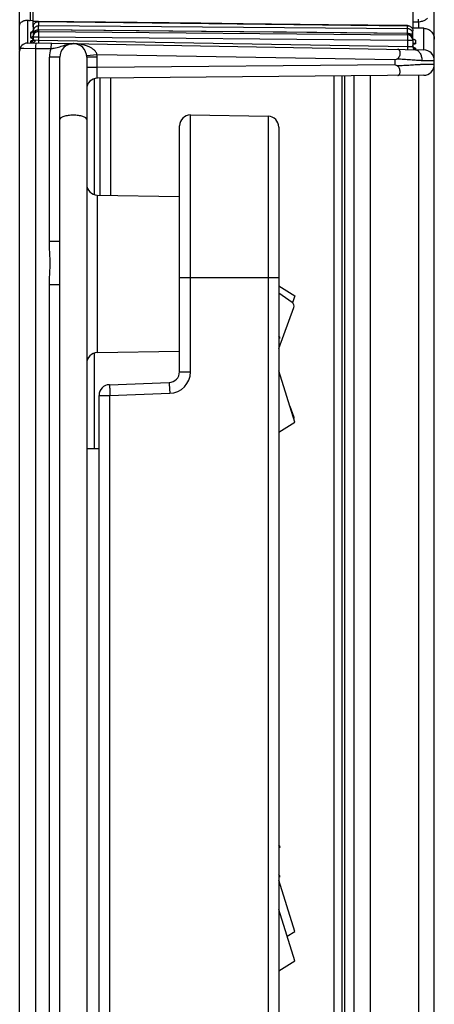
# Model space of a CAD drawing. Header units: inches. Extents: x 0 to 22, y 0 to 17.
# Tile 12 of 42: x 5.9 to 6.6, y 10.1 to 11.9. Entities that reach past the tile are written whole.
import ezdxf

# ---------------------------------------------------------------- set-up
doc = ezdxf.new("R2010")
doc.units = ezdxf.units.IN
doc.header["$LTSCALE"] = 1.21
doc.header["$MEASUREMENT"] = 0
doc.layers.get('0').update_dxf_attribs({"linetype": 'CONTINUOUS'})
doc.layers.add('02___PRT_ALL_AXES', color=7, linetype='CONTINUOUS')

msp = doc.modelspace()

# ---------------------------------------------------------------- linework, layer by layer
at = {"color": 7, "linetype": 'CONTINUOUS'}
for p, q in [((5.8838, 13.0244), (5.8838, 11.9392)), ((6.5971, 13.0279), (6.5971, 11.9248)), ((5.8641, 11.8829), (5.8641, 12.9968)), ((5.8891, 11.9281), (5.8891, 12.9881)), ((6.6371, 7.9698), (6.6371, 12.997)), ((5.8789, 11.9393), (5.8789, 11.897)), ((5.8838, 11.9392), (5.8891, 11.9393)), ((5.8995, 11.9369), (5.8891, 11.9371)), ((5.8992, 11.937), (5.8992, 11.9368)), ((5.9651, 11.9363), (5.8992, 11.937)), ((5.8992, 11.9368), (5.8992, 11.9287)), ((5.8992, 11.9368), (6.5872, 11.9293)), ((6.5971, 11.9364), (6.6076, 11.9366)), ((6.6076, 11.9366), (6.6076, 11.9246)), ((6.6077, 11.9366), (6.6077, 11.9416)), ((5.8888, 11.919), (5.8891, 11.9207)), ((5.8891, 11.927), (5.8893, 11.9287)), ((5.8891, 11.927), (5.8891, 11.92)), ((5.8893, 11.9205), (5.8891, 11.9188)), ((5.8891, 11.9188), (5.8891, 11.9126)), ((5.8924, 11.9188), (5.8891, 11.9188)), ((5.8992, 11.9283), (5.8992, 11.9287)), ((6.5872, 11.9236), (5.8992, 11.9287)), ((5.8992, 11.9259), (5.8992, 11.9283)), ((5.8992, 11.9214), (5.8992, 11.9214)), ((5.8992, 11.9214), (5.8992, 11.9189)), ((6.5872, 11.9148), (5.8992, 11.9214)), ((5.8992, 11.9182), (6.5872, 11.9122)), ((5.8992, 11.9182), (5.8992, 11.9082)), ((6.5872, 11.9295), (6.4397, 11.9311)), ((6.5872, 11.9295), (6.5872, 11.9293)), ((6.5872, 11.9236), (6.5872, 11.9293)), ((6.5872, 11.9232), (6.5872, 11.9236)), ((6.6175, 11.9244), (6.5956, 11.9248)), ((6.5971, 11.9045), (6.5971, 11.9195)), ((6.6175, 11.8844), (6.6175, 11.9244)), ((5.8842, 11.9158), (5.8859, 11.9161)), ((5.8843, 11.916), (5.8842, 11.9158)), ((5.8842, 11.9158), (5.8842, 11.9076)), ((5.8843, 11.9004), (5.8842, 11.9002)), ((5.8842, 11.9002), (5.8842, 11.8976)), ((5.8857, 11.9009), (5.8843, 11.9004)), ((5.8868, 11.9011), (5.8865, 11.9009)), ((5.8893, 11.9132), (5.8891, 11.9114)), ((5.8891, 11.9126), (5.8892, 11.9123)), ((5.8891, 11.9114), (5.8891, 11.9087)), ((5.8891, 11.9087), (5.8893, 11.9105)), ((5.8891, 11.9082), (5.8891, 11.902)), ((5.8891, 11.9082), (5.8992, 11.9082)), ((5.8891, 11.902), (5.8925, 11.9021)), ((5.8925, 11.9021), (5.8923, 11.9004)), ((5.8992, 11.9019), (5.8925, 11.9021)), ((5.8992, 11.9082), (5.8992, 11.9019)), ((5.8992, 11.9082), (6.5872, 11.9022)), ((6.5872, 11.8899), (5.8992, 11.9019)), ((5.8992, 11.9019), (5.8992, 11.897)), ((6.5872, 11.9149), (6.3615, 11.917)), ((6.5872, 11.9148), (6.5872, 11.9149)), ((6.589, 11.9147), (6.5872, 11.9149)), ((6.5872, 11.913), (6.5872, 11.9148)), ((6.5872, 11.9122), (6.5872, 11.9022)), ((6.5872, 11.9022), (6.5872, 11.8899)), ((6.5872, 11.9022), (6.5971, 11.9022)), ((6.5971, 11.9137), (6.5917, 11.9137)), ((6.5971, 11.9022), (6.5971, 11.8897)), ((6.602, 11.9021), (6.602, 11.9018)), ((6.602, 11.9018), (6.602, 11.8961)), ((5.8641, 7.0525), (5.8641, 11.8819)), ((5.8651, 11.8874), (5.872, 11.8873)), ((5.872, 11.8873), (5.8936, 11.887)), ((5.8789, 11.8969), (5.8891, 11.8971)), ((5.8842, 11.8976), (5.8859, 11.8974)), ((5.8891, 11.8971), (6.6175, 11.8844)), ((5.8936, 11.887), (5.8936, 7.9472)), ((5.8936, 11.887), (5.9223, 11.8865)), ((5.894, 11.897), (5.8937, 11.8905)), ((5.9227, 11.8965), (5.9223, 11.8865)), ((6.5872, 11.8899), (6.5872, 11.8849)), ((6.5931, 11.8898), (6.5872, 11.8899)), ((6.5971, 11.8897), (6.5931, 11.8898)), ((6.6004, 11.895), (6.5971, 11.8944)), ((6.602, 11.8854), (6.6, 11.8852)), ((6.602, 11.8874), (6.602, 11.8873)), ((6.602, 11.8873), (6.602, 11.8854)), ((5.9195, 11.5274), (5.9195, 11.8708)), ((5.9391, 11.8708), (5.9195, 11.8708)), ((5.9391, 7.9634), (5.9391, 11.8708)), ((6.0086, 11.875), (5.989, 11.8732)), ((5.9891, 11.8708), (5.9891, 7.9634)), ((6.0088, 11.8708), (5.9891, 11.8708)), ((6.5634, 11.8654), (6.0086, 11.875)), ((6.0088, 11.8516), (6.0088, 11.8708)), ((6.5634, 11.8654), (6.5678, 11.8675)), ((6.5634, 11.8654), (6.5634, 11.8565)), ((6.6139, 11.8647), (6.6186, 11.8647)), ((6.6186, 11.8647), (6.6371, 11.8644)), ((6.0088, 11.8516), (5.9891, 11.8516)), ((6.5634, 11.8565), (6.0088, 11.8516)), ((6.5678, 11.8543), (6.5634, 11.8565)), ((6.6192, 11.8568), (6.614, 11.8568)), ((6.6371, 11.857), (6.6192, 11.8568)), ((6.0031, 11.8307), (6.0031, 11.6148)), ((6.6173, 11.837), (6.009, 11.8316)), ((6.0141, 11.6138), (6.0141, 11.8316)), ((6.0338, 11.6134), (6.0338, 11.8319)), ((6.4505, 8.4649), (6.4505, 11.8355)), ((6.4651, 7.9986), (6.4651, 11.8356)), ((6.4701, 7.9986), (6.4701, 11.8357)), ((6.4871, 11.8358), (6.4871, 7.9984)), ((6.5177, 11.8361), (6.5177, 7.9982)), ((6.6076, 11.8368), (6.6077, 7.9974)), ((6.1825, 11.2847), (6.1825, 11.763)), ((6.1825, 11.763), (6.3275, 11.7605)), ((6.3275, 11.7605), (6.3275, 8.0738)), ((6.1621, 11.2847), (6.1621, 11.743)), ((6.3471, 11.7405), (6.3471, 8.0938)), ((6.0088, 11.6138), (6.0088, 11.3205)), ((6.0088, 11.6138), (6.1621, 11.6111)), ((5.9391, 11.5274), (5.9195, 11.5274)), ((6.1621, 11.4601), (6.3471, 11.4601)), ((5.9195, 8.3874), (5.9195, 11.4468)), ((5.9391, 11.4468), (5.9195, 11.4468)), ((6.3471, 11.4447), (6.3771, 11.4265)), ((6.3722, 11.4138), (6.3471, 11.4314)), ((6.3771, 11.4265), (6.373, 11.4132)), ((6.3471, 11.3279), (6.3751, 11.4047)), ((6.3496, 11.3482), (6.3471, 11.352)), ((6.3471, 11.3466), (6.3496, 11.3482)), ((6.0031, 11.3195), (6.0031, 11.1421)), ((6.0088, 11.3205), (6.1621, 11.3231)), ((6.1621, 11.2847), (6.1825, 11.2847)), ((6.3771, 11.1907), (6.3471, 11.2863)), ((6.0314, 11.2608), (6.1428, 11.2647)), ((6.1428, 11.2647), (6.1431, 11.262)), ((6.1431, 11.262), (6.1439, 11.2447)), ((6.0121, 8.5934), (6.0121, 11.2408)), ((6.0121, 11.2408), (6.0325, 11.2408)), ((6.0325, 11.2408), (6.1439, 11.2447)), ((6.0325, 8.5934), (6.0325, 11.2408)), ((6.3676, 11.221), (6.3751, 11.2006)), ((6.3471, 11.1725), (6.3771, 11.1907)), ((5.9891, 11.1421), (6.0121, 11.1421)), ((6.3496, 10.4002), (6.3471, 10.404)), ((6.3471, 10.3986), (6.3496, 10.4002)), ((6.3496, 10.3452), (6.3471, 10.349)), ((6.3471, 10.3436), (6.3496, 10.3452)), ((6.3771, 10.2427), (6.3471, 10.3383)), ((6.3771, 10.1877), (6.3471, 10.2833)), ((6.3626, 10.2339), (6.3771, 10.2427)), ((6.3471, 10.1695), (6.3771, 10.1877))]:
    msp.add_line(p, q, dxfattribs=at)
for points in [[(6.4397, 11.9311), (6.281, 11.9329), (6.2018, 11.9337), (5.9651, 11.9363)], [(6.3615, 11.917), (6.203, 11.9185), (5.8992, 11.9214)], [(5.8889, 11.9036), (5.8885, 11.9028), (5.888, 11.9022), (5.8876, 11.9017), (5.8871, 11.9013), (5.8868, 11.9011)], [(6.5999, 11.8879), (6.6, 11.8879), (6.6, 11.8879), (6.5999, 11.888), (6.5996, 11.8881), (6.5992, 11.8883), (6.5988, 11.8887), (6.5983, 11.8892), (6.5978, 11.8898), (6.5974, 11.8906), (6.5972, 11.8916), (6.5971, 11.8923)]]:
    msp.add_lwpolyline(points, dxfattribs=at)
for centre, radius, start, end in [((5.883, 11.995), 0.0558, 265.7902, 268.3022), ((5.883, 11.9975), 0.0584, 268.3001, 270.7255), ((5.8989, 11.927), 0.00981, 170.0151, 179.9679), ((5.8991, 11.9082), 0.01, 89.5, 180), ((5.8989, 11.9188), 0.00982, 139.2938, 146.282), ((5.8991, 11.9088), 0.00994, 89.5775, 99.4284), ((5.1186, 11.9255), 0.7806, 359.7011, 0.0263), ((6.5871, 11.9137), 0.00992, 83.42, 89.4843), ((6.5104, 11.9219), 0.0769, 0.5195, 0.9751), ((6.3274, 11.9205), 0.2598, 0.0527, 0.4587), ((6.0595, 11.9202), 0.5278, 359.9355, 0.0645), ((5.6226, 11.9211), 0.9647, 359.6321, 359.9107), ((6.5871, 11.9133), 0.0103, 68.3074, 83.3983), ((6.5872, 11.9136), 0.00993, 40.2879, 68.367), ((6.5872, 11.9196), 0.00989, 29.8237, 39.8345), ((6.5874, 11.9195), 0.00969, 30.2221, 40.5802), ((5.8895, 11.8837), 0.0176, 100.9588, 102.5466), ((5.8909, 11.8762), 0.0252, 99.5076, 100.917), ((5.8842, 11.9052), 0.00498, 300.5097, 359.959), ((5.8841, 11.902), 0.005, 300.6664, 360), ((5.8994, 11.9087), 0.0102, 160.0845, 169.8852), ((5.8992, 11.9087), 0.01, 129.3851, 139.6392), ((5.8991, 11.9088), 0.00995, 123.8126, 129.3785), ((6.5871, 11.9049), 0.00993, 79.7632, 89.4472), ((6.5871, 11.9022), 0.01, 0, 89.5), ((6.5872, 11.9049), 0.00992, 29.7746, 50.2864), ((6.5872, 11.9049), 0.00993, 29.2065, 49.874), ((6.5872, 11.903), 0.00991, 0.079, 10.0101), ((5.8791, 11.8819), 0.015, 91, 180), ((6.4345, 11.8776), 0.541, 178.6416, 179.0038), ((5.9645, 11.8708), 0.045, 159.5412, 179.9998), ((5.9641, 11.8708), 0.025, 0, 180), ((6.6021, 11.8897), 0.005, 180, 269.0001), ((6.6171, 11.8644), 0.02, 0, 89), ((5.9639, 11.8708), 0.0449, 359.9936, 5.4014), ((6.6171, 11.857), 0.02, 270.5, 360), ((6.0091, 11.8116), 0.02, 90.5, 180.0002), ((6.1821, 11.743), 0.02, 89, 180), ((6.3271, 11.7405), 0.02, 0, 89), ((6.0091, 11.6338), 0.02, 180, 269), ((6.3677, 11.4074), 0.00787, 340, 55), ((6.0091, 11.3005), 0.02, 91, 180), ((6.1421, 11.2847), 0.02, 272, 0.0424), ((6.1425, 11.2847), 0.04, 272.0038, 359.9961), ((6.0321, 11.2408), 0.02, 92, 180), ((6.3677, 11.1979), 0.00787, 348.5007, 20)]:
    msp.add_arc(centre, radius, start, end, dxfattribs=at)
for points, knots in [([(5.8641, 11.9302), (5.8641, 11.9308), (5.8643, 11.932), (5.865, 11.9337), (5.8662, 11.9353), (5.8686, 11.9373), (5.8719, 11.9387), (5.8757, 11.9394), (5.8778, 11.9394), (5.8789, 11.9393)], [0, 0, 0, 0, 0.089627, 0.183992, 0.286682, 0.400668, 0.670501, 0.829178, 1, 1, 1, 1]), ([(5.8928, 11.9346), (5.8933, 11.9349), (5.8942, 11.9356), (5.8963, 11.9365), (5.8981, 11.9368), (5.8992, 11.9368)], [0, 0, 0, 0, 0.24965, 0.500663, 1, 1, 1, 1]), ([(5.8928, 11.9347), (5.8932, 11.9351), (5.8942, 11.9357), (5.8952, 11.9362), (5.8958, 11.9364)], [0, 0, 0, 0, 0.49936, 1, 1, 1, 1]), ([(5.8958, 11.9364), (5.8961, 11.9365), (5.8972, 11.9369), (5.8984, 11.937), (5.8992, 11.937)], [0, 0, 0, 0, 0.251818, 1, 1, 1, 1]), ([(6.6076, 11.9366), (6.6081, 11.9366), (6.6101, 11.9367), (6.6121, 11.937), (6.6135, 11.9374)], [0, 0, 0, 0, 0.250793, 1, 1, 1, 1]), ([(6.6135, 11.9374), (6.6145, 11.9377), (6.6166, 11.9383), (6.6204, 11.9401), (6.623, 11.9418), (6.6246, 11.9431)], [0, 0, 0, 0, 0.26159, 0.515114, 1, 1, 1, 1]), ([(5.8883, 11.9182), (5.8878, 11.9181), (5.8868, 11.9178), (5.8857, 11.9173), (5.8851, 11.9169), (5.8846, 11.9166), (5.8843, 11.9163), (5.8843, 11.916)], [0, 0, 0, 0, 0.353823, 0.63769, 0.752845, 0.850632, 1, 1, 1, 1]), ([(5.8859, 11.9161), (5.8866, 11.9163), (5.8878, 11.9171), (5.8886, 11.9184), (5.8888, 11.919)], [0, 0, 0, 0, 0.502492, 1, 1, 1, 1]), ([(5.8893, 11.9287), (5.8895, 11.9299), (5.8903, 11.9321), (5.8919, 11.934), (5.8928, 11.9347)], [0, 0, 0, 0, 0.500659, 1, 1, 1, 1]), ([(5.8893, 11.9287), (5.8895, 11.9298), (5.8903, 11.932), (5.8919, 11.9338), (5.8928, 11.9346)], [0, 0, 0, 0, 0.498646, 1, 1, 1, 1]), ([(5.8908, 11.9242), (5.8906, 11.924), (5.8899, 11.9228), (5.8895, 11.9215), (5.8893, 11.9205)], [0, 0, 0, 0, 0.250897, 1, 1, 1, 1]), ([(5.8915, 11.9179), (5.8909, 11.9172), (5.89, 11.9157), (5.8894, 11.914), (5.8893, 11.9132)], [0, 0, 0, 0, 0.499482, 1, 1, 1, 1]), ([(5.8915, 11.9179), (5.8909, 11.9172), (5.89, 11.9157), (5.8894, 11.914), (5.8893, 11.9131)], [0, 0, 0, 0, 0.499944, 1, 1, 1, 1]), ([(5.8992, 11.9287), (5.8985, 11.9287), (5.897, 11.9285), (5.8949, 11.9279), (5.893, 11.9268), (5.892, 11.9258), (5.8915, 11.9252)], [0, 0, 0, 0, 0.249527, 0.500624, 0.750845, 1, 1, 1, 1]), ([(5.8992, 11.9214), (5.8985, 11.9214), (5.897, 11.9213), (5.8949, 11.9206), (5.893, 11.9195), (5.892, 11.9185), (5.8915, 11.9179)], [0, 0, 0, 0, 0.248666, 0.499702, 0.750204, 1, 1, 1, 1]), ([(5.8992, 11.9214), (5.8978, 11.9214), (5.8956, 11.9209), (5.8931, 11.9194), (5.892, 11.9184), (5.8915, 11.9179)], [0, 0, 0, 0, 0.498392, 0.74946, 1, 1, 1, 1]), ([(5.8936, 11.917), (5.8942, 11.9174), (5.8954, 11.9181), (5.8968, 11.9185), (5.8975, 11.9186)], [0, 0, 0, 0, 0.500037, 1, 1, 1, 1]), ([(6.5872, 11.9295), (6.588, 11.9295), (6.5894, 11.9294), (6.5914, 11.9286), (6.5933, 11.9275), (6.5944, 11.9265), (6.5948, 11.926)], [0, 0, 0, 0, 0.248785, 0.499733, 0.750184, 1, 1, 1, 1]), ([(6.5872, 11.9293), (6.5879, 11.9293), (6.5894, 11.9291), (6.5914, 11.9285), (6.5933, 11.9274), (6.5943, 11.9264), (6.5948, 11.9258)], [0, 0, 0, 0, 0.249961, 0.501216, 0.751318, 1, 1, 1, 1]), ([(6.5971, 11.9137), (6.5971, 11.9149), (6.5968, 11.9166), (6.5958, 11.9187), (6.5952, 11.9196), (6.5948, 11.9201)], [0, 0, 0, 0, 0.497312, 0.748667, 1, 1, 1, 1]), ([(6.5958, 11.9245), (6.5962, 11.9238), (6.5969, 11.9222), (6.5971, 11.9204), (6.5971, 11.9195)], [0, 0, 0, 0, 0.501925, 1, 1, 1, 1]), ([(6.5958, 11.9244), (6.5962, 11.9237), (6.5969, 11.9221), (6.5971, 11.9204), (6.5971, 11.9195)], [0, 0, 0, 0, 0.502357, 1, 1, 1, 1]), ([(6.6175, 11.9244), (6.6188, 11.9244), (6.6214, 11.9241), (6.6251, 11.9229), (6.6285, 11.921), (6.6315, 11.9185), (6.634, 11.9154), (6.6364, 11.9109), (6.6371, 11.907), (6.6371, 11.9044)], [0, 0, 0, 0, 0.125304, 0.251468, 0.377347, 0.502599, 0.627572, 0.752547, 1, 1, 1, 1]), ([(5.8842, 11.9076), (5.8849, 11.9076), (5.8864, 11.908), (5.8875, 11.9089), (5.888, 11.9094)], [0, 0, 0, 0, 0.500837, 1, 1, 1, 1]), ([(5.8842, 11.9076), (5.8842, 11.9075), (5.8843, 11.9073), (5.8846, 11.9071), (5.885, 11.9069), (5.8855, 11.9066), (5.8862, 11.9064), (5.8871, 11.9063), (5.8881, 11.9061), (5.8888, 11.906), (5.8891, 11.906)], [0, 0, 0, 0, 0.049404, 0.113225, 0.199188, 0.309997, 0.446223, 0.60742, 0.792595, 1, 1, 1, 1]), ([(5.8842, 11.9002), (5.8849, 11.9003), (5.8857, 11.9004), (5.8865, 11.9008), (5.8867, 11.9009)], [0, 0, 0, 0, 0.748333, 1, 1, 1, 1]), ([(5.8867, 11.8983), (5.8874, 11.8987), (5.8887, 11.9), (5.8891, 11.9017), (5.8891, 11.9026)], [0, 0, 0, 0, 0.50007, 1, 1, 1, 1]), ([(5.8897, 11.9122), (5.8899, 11.9127), (5.8904, 11.9138), (5.8911, 11.9148), (5.8915, 11.9152)], [0, 0, 0, 0, 0.50055, 1, 1, 1, 1]), ([(5.8923, 11.9004), (5.8922, 11.9002), (5.892, 11.8995), (5.8916, 11.8987), (5.8913, 11.8983)], [0, 0, 0, 0, 0.26567, 1, 1, 1, 1]), ([(6.5872, 11.913), (6.5887, 11.913), (6.5908, 11.9125), (6.5933, 11.9109), (6.5943, 11.9099), (6.5948, 11.9094)], [0, 0, 0, 0, 0.498205, 0.749293, 1, 1, 1, 1]), ([(6.5935, 11.9125), (6.5929, 11.9131), (6.5914, 11.914), (6.5897, 11.9145), (6.5889, 11.9147)], [0, 0, 0, 0, 0.499648, 1, 1, 1, 1]), ([(6.5936, 11.9125), (6.5929, 11.9131), (6.5915, 11.914), (6.5898, 11.9145), (6.589, 11.9147)], [0, 0, 0, 0, 0.4997, 1, 1, 1, 1]), ([(6.5948, 11.9094), (6.5954, 11.9087), (6.5963, 11.9072), (6.5968, 11.9055), (6.597, 11.9047)], [0, 0, 0, 0, 0.499777, 1, 1, 1, 1]), ([(6.5971, 11.9049), (6.5971, 11.9057), (6.5969, 11.9075), (6.5962, 11.9091), (6.5958, 11.9098)], [0, 0, 0, 0, 0.498245, 1, 1, 1, 1]), ([(6.5971, 11.9049), (6.5971, 11.9053), (6.597, 11.907), (6.5965, 11.9087), (6.5959, 11.9098)], [0, 0, 0, 0, 0.248816, 1, 1, 1, 1]), ([(6.5981, 11.9041), (6.5986, 11.904), (6.5995, 11.9037), (6.6007, 11.9032), (6.6015, 11.9028), (6.6019, 11.9023), (6.602, 11.9021)], [0, 0, 0, 0, 0.352265, 0.636161, 0.849957, 1, 1, 1, 1]), ([(5.8842, 11.8976), (5.8849, 11.8976), (5.8857, 11.8978), (5.8865, 11.8982), (5.8867, 11.8983)], [0, 0, 0, 0, 0.748233, 1, 1, 1, 1]), ([(5.8913, 11.8983), (5.891, 11.8979), (5.8905, 11.8975), (5.8897, 11.8972), (5.8893, 11.8971), (5.8891, 11.8971)], [0, 0, 0, 0, 0.529957, 0.768321, 1, 1, 1, 1]), ([(5.9223, 11.8865), (5.9243, 11.8868), (5.9282, 11.8874), (5.9338, 11.8886), (5.9391, 11.8901), (5.9442, 11.8918), (5.9492, 11.8934), (5.9542, 11.8948), (5.9593, 11.8957), (5.9628, 11.8958), (5.9646, 11.8958)], [0, 0, 0, 0, 0.138737, 0.271725, 0.398034, 0.519809, 0.639717, 0.759438, 0.879558, 1, 1, 1, 1]), ([(5.9938, 11.8898), (5.9915, 11.8908), (5.9867, 11.8926), (5.977, 11.895), (5.9695, 11.8957), (5.9646, 11.8958)], [0, 0, 0, 0, 0.252093, 0.50236, 1, 1, 1, 1]), ([(6.0086, 11.875), (6.0084, 11.876), (6.0078, 11.8777), (6.0064, 11.8802), (6.0047, 11.8823), (6.0021, 11.8848), (5.9985, 11.8874), (5.9953, 11.889), (5.9938, 11.8898)], [0, 0, 0, 0, 0.130064, 0.258739, 0.385602, 0.510784, 0.757095, 1, 1, 1, 1]), ([(6.5678, 11.8675), (6.569, 11.8681), (6.571, 11.8698), (6.5728, 11.8732), (6.5735, 11.8765), (6.5735, 11.8795), (6.573, 11.8817), (6.5724, 11.883), (6.5719, 11.8838), (6.5713, 11.8845), (6.5706, 11.8849), (6.5698, 11.8852), (6.5693, 11.8853), (6.5691, 11.8853)], [0, 0, 0, 0, 0.179233, 0.35195, 0.509906, 0.64712, 0.760919, 0.80927, 0.85257, 0.891694, 0.928025, 0.963475, 1, 1, 1, 1]), ([(6.5971, 11.8904), (6.5971, 11.8898), (6.5974, 11.8885), (6.5985, 11.8868), (6.6001, 11.8857), (6.6014, 11.8855), (6.602, 11.8854)], [0, 0, 0, 0, 0.249643, 0.499848, 0.750143, 1, 1, 1, 1]), ([(6.5989, 11.8973), (6.5993, 11.8969), (6.6003, 11.8963), (6.6015, 11.8961), (6.602, 11.8961)], [0, 0, 0, 0, 0.500062, 1, 1, 1, 1]), ([(6.5997, 11.8881), (6.5999, 11.888), (6.6005, 11.8879), (6.6012, 11.8878), (6.6016, 11.8876), (6.6019, 11.8875), (6.602, 11.8874)], [0, 0, 0, 0, 0.368605, 0.659455, 0.8697, 1, 1, 1, 1]), ([(6.602, 11.8961), (6.602, 11.896), (6.602, 11.8958), (6.6018, 11.8956), (6.6015, 11.8954), (6.6011, 11.8952), (6.6006, 11.8951), (6.6004, 11.895)], [0, 0, 0, 0, 0.151502, 0.245027, 0.355669, 0.635767, 1, 1, 1, 1]), ([(6.6004, 11.8847), (6.6013, 11.8847), (6.6031, 11.8844), (6.6057, 11.8832), (6.6081, 11.8813), (6.6109, 11.8778), (6.6128, 11.8734), (6.6137, 11.8686), (6.6139, 11.866), (6.6139, 11.8647)], [0, 0, 0, 0, 0.101707, 0.208117, 0.321404, 0.443024, 0.71059, 0.854355, 1, 1, 1, 1]), ([(6.5678, 11.8675), (6.5721, 11.8674), (6.5803, 11.8669), (6.5905, 11.8663), (6.5983, 11.8658), (6.6038, 11.8653), (6.6081, 11.865), (6.6115, 11.8648), (6.6131, 11.8647), (6.6139, 11.8647)], [0, 0, 0, 0, 0.275025, 0.538415, 0.663325, 0.78248, 0.894997, 0.948497, 1, 1, 1, 1]), ([(6.009, 11.8316), (6.0089, 11.8316), (6.0089, 11.8317), (6.0089, 11.8318), (6.0089, 11.8319), (6.0089, 11.832), (6.0089, 11.8323), (6.0089, 11.8326), (6.0088, 11.8332), (6.0088, 11.8341), (6.0088, 11.8351), (6.0088, 11.8362), (6.0088, 11.8375), (6.0088, 11.839), (6.0087, 11.8412), (6.0087, 11.8441), (6.0088, 11.8478), (6.0088, 11.8503), (6.0088, 11.8516)], [0, 0, 0, 0, 0.001466, 0.005168, 0.011222, 0.01963, 0.030382, 0.043462, 0.076515, 0.11845, 0.168848, 0.227276, 0.293162, 0.365826, 0.444582, 0.617375, 0.805126, 1, 1, 1, 1]), ([(6.614, 11.8568), (6.6132, 11.8568), (6.6116, 11.8567), (6.6091, 11.8566), (6.6065, 11.8564), (6.603, 11.8562), (6.5983, 11.8559), (6.5926, 11.8555), (6.5866, 11.8552), (6.5783, 11.8547), (6.572, 11.8544), (6.5678, 11.8543)], [0, 0, 0, 0, 0.051442, 0.10489, 0.160221, 0.217333, 0.336454, 0.461367, 0.59115, 0.724841, 1, 1, 1, 1]), ([(6.5688, 11.8365), (6.569, 11.8365), (6.5696, 11.8366), (6.5703, 11.8369), (6.571, 11.8373), (6.5716, 11.8379), (6.5721, 11.8387), (6.5728, 11.8401), (6.5733, 11.8422), (6.5733, 11.8446), (6.573, 11.8468), (6.5726, 11.8485), (6.5719, 11.8502), (6.5708, 11.8518), (6.5695, 11.8532), (6.5684, 11.854), (6.5678, 11.8543)], [0, 0, 0, 0, 0.036527, 0.07207, 0.108469, 0.14755, 0.190809, 0.239077, 0.352432, 0.489087, 0.56575, 0.647236, 0.732143, 0.820109, 0.910121, 1, 1, 1, 1]), ([(5.9891, 11.7544), (5.9891, 11.7547), (5.989, 11.7553), (5.9887, 11.7561), (5.988, 11.7569), (5.9868, 11.7579), (5.9848, 11.7592), (5.9816, 11.7604), (5.9779, 11.7614), (5.9736, 11.7621), (5.969, 11.7626), (5.9641, 11.7627), (5.9593, 11.7626), (5.9547, 11.7621), (5.9504, 11.7614), (5.9466, 11.7604), (5.9435, 11.7592), (5.9414, 11.7579), (5.9402, 11.7569), (5.9396, 11.7561), (5.9392, 11.7553), (5.9391, 11.7547), (5.9391, 11.7544)], [0, 0, 0, 0, 0.014634, 0.030432, 0.048195, 0.068441, 0.117346, 0.177663, 0.248294, 0.327319, 0.412149, 0.5, 0.587851, 0.672681, 0.751706, 0.822337, 0.882654, 0.931559, 0.951805, 0.969568, 0.985366, 1, 1, 1, 1]), ([(5.9195, 11.4468), (5.9195, 11.4502), (5.9197, 11.4569), (5.9203, 11.467), (5.9208, 11.477), (5.9211, 11.4871), (5.9208, 11.4972), (5.9201, 11.5106), (5.9195, 11.5207), (5.9195, 11.5274)], [0, 0, 0, 0, 0.125005, 0.25001, 0.375014, 0.500015, 0.625016, 0.75002, 1, 1, 1, 1]), ([(6.0314, 11.2608), (6.0314, 11.2608), (6.0314, 11.2608), (6.0315, 11.2608), (6.0315, 11.2607), (6.0315, 11.2606), (6.0315, 11.2604), (6.0315, 11.2602), (6.0316, 11.2599), (6.0316, 11.2596), (6.0316, 11.2591), (6.0317, 11.2584), (6.0318, 11.2574), (6.0318, 11.2562), (6.0319, 11.2549), (6.032, 11.2535), (6.032, 11.2519), (6.0321, 11.2502), (6.0322, 11.2478), (6.0323, 11.2447), (6.0324, 11.2421), (6.0325, 11.2408)], [0, 0, 0, 0, 0.000523, 0.001525, 0.005243, 0.011312, 0.019735, 0.030503, 0.043599, 0.059007, 0.076686, 0.118649, 0.169073, 0.227525, 0.293422, 0.366087, 0.444833, 0.528928, 0.617576, 0.805242, 1, 1, 1, 1])]:
    msp.add_open_spline(points, degree=3, knots=knots, dxfattribs=at)
at = {"layer": '02___PRT_ALL_AXES', "color": 7, "linetype": 'CONTINUOUS'}
for p, q in [((6.0031, 11.8307), (6.0031, 11.6148)), ((6.0031, 11.3195), (6.0031, 11.1421))]:
    msp.add_line(p, q, dxfattribs=at)

doc.saveas('drawing.dxf')
